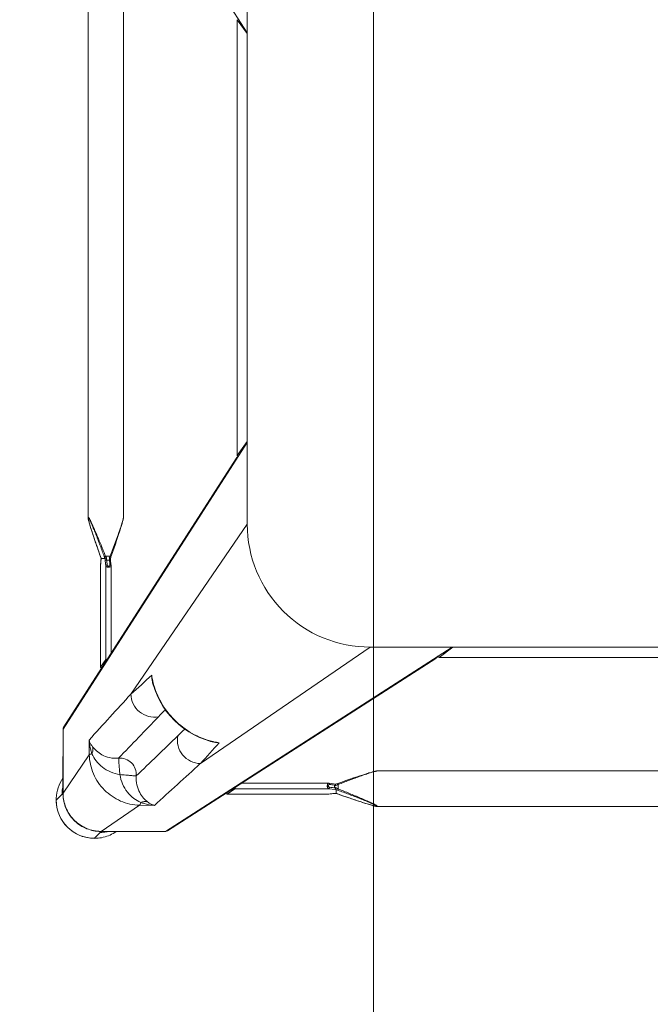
# Model space of a CAD drawing. Header units: metres. Extents: x 362935 to 596424, y 80601 to 172483.
# Tile 80 of 174: x 392677 to 392908, y 118130 to 118491. Entities that reach past the tile are written whole.
import ezdxf

# ---------------------------------------------------------------- set-up
doc = ezdxf.new("R2010")
doc.units = ezdxf.units.M
doc.layers.get('0').update_dxf_attribs({"color": 8, "lineweight": 5})
doc.layers.add('FURNITURE', color=8, linetype='Continuous', lineweight=5)

# ---------------------------------------------------------------- blocks, each defined once
blk = doc.blocks.new('SV2W-A')
at = {"linetype": 'Continuous', "lineweight": 0}
for p, q in [((3.37, -227.09), (3.37, -17.09)), ((48.71, -224.5), (48.71, -19.68)), ((61.71, -224.5), (61.71, -19.68)), ((7.1, -201.86), (7.1, -42.33)), ((7.11, -201.86), (7.11, -42.33)), ((3.37, -196.83), (7.1, -201.86)), ((70.85, -302.09), (3.37, -197.09)), ((7.11, -201.88), (7.1, -201.86)), ((70.62, -301.28), (7.5, -203.05)), ((3.37, -227.09), (45.99, -289.28)), ((48.71, -224.5), (48.71, -224.5)), ((49.03, -226.05), (49.09, -226.28)), ((49.09, -226.28), (49.16, -226.51)), ((49.16, -226.51), (49.23, -226.76)), ((49.23, -226.76), (49.34, -227.14)), ((49.34, -227.14), (49.46, -227.54)), ((61.05, -227.27), (61.16, -226.88)), ((61.16, -226.88), (61.23, -226.64)), ((61.23, -226.64), (61.3, -226.4)), ((61.3, -226.4), (61.37, -226.16)), ((61.37, -226.16), (61.43, -225.94)), ((61.43, -225.94), (61.48, -225.73)), ((61.71, -224.5), (61.71, -224.5)), ((49.46, -227.54), (49.59, -227.95)), ((49.59, -227.95), (49.76, -228.53)), ((49.76, -228.53), (49.95, -229.12)), ((49.95, -229.12), (50.2, -229.9)), ((50.2, -229.9), (50.52, -230.87)), ((59.75, -231.38), (60.07, -230.38)), ((60.07, -230.38), (60.33, -229.58)), ((60.33, -229.58), (60.57, -228.82)), ((60.57, -228.82), (60.76, -228.24)), ((60.76, -228.24), (60.93, -227.67)), ((60.93, -227.67), (61.05, -227.27)), ((50.52, -230.87), (50.86, -231.9)), ((50.86, -231.9), (51.28, -233.17)), ((51.28, -233.17), (51.74, -234.52)), ((58.48, -235.12), (58.95, -233.74)), ((58.95, -233.74), (59.39, -232.44)), ((59.39, -232.44), (59.75, -231.38)), ((51.74, -234.52), (52.24, -235.95)), ((52.24, -235.95), (52.77, -237.49)), ((52.77, -237.49), (53.29, -238.93)), ((57.41, -238.17), (57.89, -236.82)), ((57.89, -236.82), (58.04, -236.38)), ((58.04, -236.38), (58.48, -235.12)), ((53.33, -241.37), (53.23, -242.25)), ((53.54, -239.61), (53.33, -241.37)), ((53.43, -238.23), (53.63, -238.76)), ((53.63, -238.76), (55.29, -238.76)), ((53.86, -240.28), (53.9, -239.87)), ((54.52, -240.18), (54.26, -240.18)), ((55.51, -239.78), (55.22, -242.31)), ((55.53, -239.59), (55.51, -239.78)), ((56.91, -239.59), (55.53, -239.59)), ((56.92, -239.58), (56.92, -239.58)), ((56.99, -240.47), (56.97, -240.32)), ((57.07, -241.13), (56.99, -240.47)), ((56.99, -240.47), (56.99, -240.53)), ((56.99, -240.53), (57.01, -240.73)), ((57.01, -240.73), (57.06, -241.12)), ((57.06, -241.12), (57.11, -241.52)), ((57.13, -241.68), (57.07, -241.13)), ((57.11, -241.52), (57.19, -242.26)), ((57.12, -238.98), (57.41, -238.17)), ((57.14, -238.93), (57.14, -238.93)), ((53.22, -242.37), (53.22, -274.2)), ((55.22, -242.31), (55.22, -276.63)), ((57.2, -242.25), (57.13, -241.68)), ((57.19, -242.26), (57.2, -242.31)), ((57.2, -242.31), (57.2, -242.25)), ((57.2, -242.25), (57.2, -279.43)), ((57.21, -242.37), (57.2, -242.31)), ((57.21, -279.44), (57.21, -242.37)), ((-326.63, -339.57), (-221.63, -272.09)), ((-251.63, -272.09), (-41.63, -272.09)), ((-221.36, -272.09), (-226.39, -275.82)), ((-71.89, -272.09), (-66.86, -275.82)), ((-71.63, -272.09), (33.37, -339.57)), ((-41.63, -272.09), (20.57, -314.71)), ((-226.42, -275.83), (-226.39, -275.82)), ((-226.39, -275.82), (-66.86, -275.82)), ((-226.39, -275.83), (-66.86, -275.83)), ((-66.86, -275.82), (-66.84, -275.83)), ((-65.67, -276.22), (32.56, -339.34)), ((57.2, -279.43), (55.22, -276.63)), ((57.2, -279.45), (57.2, -279.43)), ((37.86, -285.35), (38.02, -284.72)), ((38.02, -284.72), (38.02, -284.72)), ((70.85, -302.09), (70.85, -325.56)), ((61.23, -311.53), (61.32, -306.11)), ((16, -306.74), (16.76, -306.55)), ((16, -306.73), (16, -306.73)), ((61.23, -311.53), (70.85, -325.56)), ((70.89, -312.15), (70.89, -323.76)), ((-249.04, -317.43), (-44.21, -317.43)), ((-44.21, -317.43), (-44.22, -317.43)), ((-42.66, -317.75), (-42.88, -317.69)), ((-42.43, -317.81), (-42.66, -317.75)), ((-42.2, -317.88), (-42.43, -317.81)), ((-41.95, -317.95), (-42.2, -317.88)), ((-41.57, -318.06), (-41.95, -317.95)), ((-41.17, -318.18), (-41.57, -318.06)), ((-40.76, -318.31), (-41.17, -318.18)), ((-40.18, -318.49), (-40.76, -318.31)), ((-39.58, -318.67), (-40.18, -318.49)), ((-38.81, -318.92), (-39.58, -318.67)), ((-37.83, -319.24), (-38.81, -318.92)), ((-36.8, -319.58), (-37.83, -319.24)), ((-35.71, -319.95), (-36.8, -319.58)), ((-34.37, -320.4), (-35.71, -319.95)), ((-32.95, -320.89), (-34.37, -320.4)), ((-31.65, -321.35), (-32.95, -320.89)), ((-30.27, -321.83), (-31.65, -321.35)), ((-29.69, -322.04), (-30.27, -321.83)), ((-29.96, -324.01), (-29.96, -322.35)), ((-29.14, -322.23), (-29.31, -322.17)), ((-29.13, -325.63), (-29.13, -324.22)), ((-28.2, -322.55), (-28.54, -322.59)), ((-28.54, -322.59), (-28.54, -323.63)), ((-27.29, -322.05), (-28.25, -322.16)), ((-27.65, -322.49), (-28.2, -322.55)), ((-28.19, -324.14), (-26.41, -323.94)), ((-26.76, -322.38), (-27.65, -322.49)), ((-26.46, -321.95), (-27.29, -322.05)), ((7.91, -323.94), (-26.41, -323.94)), ((5.49, -321.94), (-26.35, -321.94)), ((10.71, -325.92), (7.91, -323.94)), ((-37.32, -328.46), (-36.08, -328.05)), ((-36.08, -328.05), (-34.77, -327.6)), ((-34.77, -327.6), (-33.36, -327.12)), ((-33.36, -327.12), (-31.87, -326.6)), ((-31.87, -326.6), (-29.69, -325.83)), ((-29.79, -325.86), (-29.79, -325.86)), ((-29.16, -325.64), (-28.99, -325.65)), ((-29.14, -325.64), (-29.14, -325.64)), ((-28.99, -325.65), (-28.76, -325.66)), ((-28.25, -325.71), (-28.19, -325.71)), ((-28.25, -325.71), (-28.09, -325.73)), ((-27.6, -325.78), (-28.19, -325.71)), ((-28.09, -325.73), (-27.56, -325.79)), ((-27.2, -325.83), (-27.6, -325.78)), ((-27.56, -325.79), (-26.46, -325.92)), ((-26.6, -325.89), (-27.2, -325.83)), ((-26.41, -325.92), (-26.6, -325.89)), ((-26.46, -325.92), (10.71, -325.92)), ((-26.46, -325.92), (-26.39, -325.92)), ((-26.39, -325.92), (-26.35, -325.92)), ((-26.35, -325.92), (10.73, -325.92)), ((10.71, -325.92), (10.73, -325.92)), ((70.89, -325.61), (71.25, -325.96)), ((70.91, -324.93), (70.9, -324.72)), ((70.92, -325.34), (70.92, -325.56)), ((73.35, -328.09), (71.22, -325.96)), ((-249.04, -330.43), (-44.21, -330.43)), ((-44.21, -330.43), (-44.22, -330.43)), ((-42.66, -330.11), (-42.43, -330.05)), ((-42.43, -330.05), (-42.2, -329.99)), ((-41.83, -329.88), (-41.44, -329.77)), ((-41.44, -329.77), (-41.04, -329.64)), ((-41.04, -329.64), (-40.47, -329.47)), ((-40.47, -329.47), (-39.89, -329.29)), ((-39.89, -329.29), (-39.12, -329.05)), ((-39.12, -329.05), (-38.32, -328.79)), ((-38.32, -328.79), (-37.32, -328.46)), ((37.39, -330.03), (42.81, -329.95)), ((42.81, -329.95), (56.84, -339.57)), ((43.37, -339.57), (33.37, -339.57)), ((56.84, -339.57), (43.37, -339.57)), ((43.44, -339.61), (56.89, -339.61)), ((57.04, -339.76), (57.25, -339.96)), ((59.37, -342.07), (57.24, -339.94))]:
    blk.add_line(p, q, dxfattribs=at)
for points in [[(48.71, -224.5), (48.72, -224.54), (48.72, -224.6), (48.72, -224.66), (48.73, -224.72), (48.74, -224.79), (48.75, -224.86), (48.76, -224.93), (48.78, -225.01), (48.79, -225.09), (48.81, -225.17), (48.83, -225.25), (48.85, -225.34), (48.87, -225.44), (48.9, -225.53), (48.92, -225.63), (48.95, -225.73), (48.97, -225.84), (49.03, -226.05)], [(61.48, -225.73), (61.51, -225.63), (61.53, -225.53), (61.56, -225.44), (61.58, -225.34), (61.6, -225.25)], [(61.6, -225.25), (61.62, -225.17), (61.63, -225.09), (61.65, -225.01), (61.67, -224.93), (61.68, -224.86), (61.69, -224.79), (61.7, -224.72), (61.71, -224.66), (61.71, -224.6), (61.71, -224.54), (61.71, -224.5)], [(53.29, -238.93), (53.37, -239.18), (53.46, -239.43)], [(53.46, -239.43), (53.54, -239.67), (53.54, -239.7)], [(56.92, -239.58), (56.93, -239.56), (56.99, -239.37)], [(56.94, -239.91), (56.93, -239.68), (56.92, -239.56)], [(56.97, -240.32), (56.96, -240.13), (56.94, -239.91)], [(56.99, -239.37), (57.06, -239.18), (57.12, -238.98)], [(53.23, -242.25), (53.22, -242.34), (53.22, -242.37)], [(16.76, -306.55), (18.88, -305.91), (20.96, -305.11), (22.98, -304.14), (24.93, -303.02), (26.78, -301.75), (28.55, -300.35), (30.19, -298.81), (31.72, -297.15), (33.12, -295.39), (34.38, -293.52), (35.49, -291.57), (36.44, -289.55), (37.23, -287.47), (37.86, -285.35)], [(-42.88, -317.69), (-42.98, -317.67), (-43.08, -317.64), (-43.18, -317.62), (-43.28, -317.59), (-43.37, -317.57), (-43.46, -317.55), (-43.55, -317.53), (-43.63, -317.51), (-43.71, -317.5), (-43.78, -317.48), (-43.86, -317.47), (-43.93, -317.46), (-43.99, -317.45), (-44.06, -317.44), (-44.12, -317.44), (-44.17, -317.43), (-44.22, -317.43)], [(-29.31, -322.17), (-29.5, -322.11), (-29.69, -322.04)], [(-28.25, -322.16), (-28.36, -322.17), (-28.55, -322.19), (-28.76, -322.2), (-28.99, -322.22), (-29.16, -322.22)], [(-26.35, -321.94), (-26.39, -321.94), (-26.46, -321.95)], [(-29.69, -325.83), (-29.5, -325.76), (-29.3, -325.7), (-29.14, -325.64)], [(-28.76, -325.66), (-28.55, -325.68), (-28.36, -325.7), (-28.25, -325.71)], [(-44.22, -330.43), (-44.17, -330.43), (-44.12, -330.43), (-44.06, -330.42), (-43.99, -330.42), (-43.93, -330.41), (-43.86, -330.4), (-43.79, -330.38), (-43.71, -330.37), (-43.63, -330.35), (-43.55, -330.34), (-43.46, -330.32)], [(-43.46, -330.32), (-43.37, -330.3), (-43.28, -330.27), (-43.18, -330.25), (-43.08, -330.23), (-42.98, -330.2), (-42.88, -330.17), (-42.66, -330.11)], [(-42.2, -329.99), (-42.08, -329.95), (-41.83, -329.88)]]:
    blk.add_lwpolyline(points, dxfattribs=at)
for centre, radius, start, end in [((-41.63, -227.09), 45, 270, 0), ((20.67, -254.66), 36.6, 25.327, 25.7487), ((31.58, -230.09), 25.74, 338.146, 339.0892), ((30.15, -229.54), 27.27, 339.0791, 339.8493), ((81.71, -247.68), 26.08, 160.3973, 161.9235), ((73.83, -238.9), 16.92, 182.3246, 182.9034), ((64.91, -239.6), 7.98, 186.256, 186.6642), ((9.87, -278.05), 28.83, 346.6036, 347.3408), ((10.14, -278.11), 28.56, 347.3353, 351.3875), ((22.12, -281.06), 16.31, 347.0122, 355.3188), ((1101.07, 882.33), 1576.66, 227.62265, 227.99608), ((28.7, -282.77), 9.64, 334.8369, 343.365), ((-2569.27, -2687.12), 3548.12, 42.14906, 42.5165), ((-826.96, -1131.17), 1199.74, 44.01228, 44.18381), ((-6479.3, -6591.06), 9058.45, 43.875091, 44.008381), ((862.27, 558.05), 1199.48, 225.81604, 225.98775), ((69.44, -302.04), 1.4, 29.2372, 32.6099), ((14.06, -297.42), 9.64, 286.6319, 295.2458), ((6374.01, 6264.2), 9132.92, 225.992162, 226.124366), ((9.39, -278.87), 28.55, 278.6076, 282.8248), ((12.34, -290.83), 16.32, 274.6716, 282.9875), ((-1254.82, -1463.85), 1716.72, 42.01918, 42.36216), ((9.33, -278.6), 28.83, 282.8187, 283.4009), ((2488.65, 2377.39), 3652.24, 227.4859, 227.84284), ((59.52, -328.05), 13.87, 24.1743, 34.9746), ((-12.76, -286.69), 39.59, 244.2603, 244.433), ((-39.18, -305.46), 20.72, 296.4506, 298.295), ((-18.34, -298.42), 26.6, 244.3575, 245.5098), ((-39.08, -299.14), 26.98, 290.1485, 291.6429), ((94.79, -323.76), 23.91, 180.0085, 180.5994), ((57.24, -325.9), 13.98, 4.583, 12.3998), ((59.49, -328.06), 13.9, 2.7783, 24.1428), ((-21, -350.54), 26.2, 108.5694, 109.6049), ((-21.54, -348.92), 24.49, 108.051, 108.5687), ((-29.82, -342.51), 16.88, 87.0641, 87.6759), ((59.37, -328.09), 14, 269.9994, 0.0006), ((56.89, -325.51), 13.96, 356.0899, 357.968), ((56.92, -325.51), 13.93, 357.9679, 359.7939), ((56.86, -325.64), 14.02, 356.524, 358.3651), ((56.87, -325.64), 14.02, 358.3649, 0.1468), ((57.32, -325.9), 13.91, 359.7212, 4.5867), ((59.45, -328.06), 13.94, 357.432, 2.7677), ((59.34, -328.05), 14.05, 314.9701, 357.4085), ((59.33, -328.06), 14.05, 272.5915, 315.0299), ((33.32, -338.16), 1.4, 237.3901, 240.7628), ((59.33, -328.24), 13.87, 235.025, 267.2496), ((57.18, -325.96), 13.98, 257.6002, 265.417), ((57.18, -326.02), 13.92, 265.4148, 269.399), ((56.79, -325.66), 13.91, 270.2057, 270.3862), ((56.79, -325.65), 13.92, 270.3862, 271.002), ((56.92, -325.59), 14.01, 269.8531, 270.469), ((57.18, -326.12), 13.83, 269.4023, 270.2846), ((56.92, -325.59), 14.02, 270.4691, 271.3029), ((59.34, -328.17), 13.94, 267.2323, 272.568)]:
    blk.add_arc(centre, radius, start, end, dxfattribs=at)
for centre, major_axis, ratio, start_param, end_param in [((4.71, -199.97), (0, 1.01), 0.981142, -2.115885, -1.570796), ((5.61, -201.86), (1.5, -0.03), 0.156004, -0.883591, 0.000534), ((-224.51, -273.43), (1.01, 0), 0.981142, -2.115885, -1.570796), ((-68.75, -273.43), (1.01, 0), 0.981142, -1.570796, -1.025696), ((-66.86, -274.33), (-0.03, 1.5), 0.156004, 3.141059, 4.025198), ((54.22, -276.63), (1, -0.02), 0.16329, 0.120074, 1.080381), ((56.21, -279.43), (1, -0.02), 0.16329, -1.075562, -0.001825), ((60.92, -312.3), (10, 0), 0.182662, 0.082453, 0.116856), ((7.91, -322.94), (-0.02, 1), 0.16329, -4.221973, -3.261666), ((10.71, -324.92), (-0.02, 1), 0.16329, -3.139768, -2.066031)]:
    blk.add_ellipse(centre, major_axis=major_axis, ratio=ratio, start_param=start_param, end_param=end_param, dxfattribs=at)
for points, start_tangent, end_tangent in [([(7.34, -202.81), (6.71, -202.27)], (-0.538874, 0.842386), (-0.916163, 0.400807)), ([(7.57, -203.62), (7.34, -202.81)], (0.021147, 0.999776), (-0.538874, 0.842386)), ([(48.71, -224.5), (48.73, -224.69), (48.78, -224.94), (48.85, -225.25), (48.94, -225.59), (49.16, -226.34), (49.42, -227.15), (49.7, -228), (50, -228.89), (50.63, -230.7), (51.3, -232.55), (51.99, -234.43), (52.7, -236.32), (53.43, -238.23)], (-0.001275, -0.999999), (0.358586, -0.933497)), ([(55.29, -238.76), (56.12, -236.7), (56.95, -234.65), (57.79, -232.62), (58.22, -231.61), (58.64, -230.61), (59.07, -229.63), (59.49, -228.66), (59.91, -227.71), (60.33, -226.8), (60.54, -226.37), (60.74, -225.95), (60.93, -225.55), (61.12, -225.19), (61.3, -224.87), (61.45, -224.62), (61.52, -224.52), (61.58, -224.45), (61.63, -224.41), (61.67, -224.39)], (0.36943, 0.929258), (0.999974, -0.007184)), ([(55.75, -238.93), (56.5, -236.9), (57.26, -234.87), (58.03, -232.86), (58.42, -231.86), (58.81, -230.87), (59.2, -229.9), (59.59, -228.93), (59.98, -227.99), (60.36, -227.07), (60.55, -226.63), (60.74, -226.2), (60.93, -225.8), (61.11, -225.42), (61.27, -225.09), (61.43, -224.81), (61.49, -224.71), (61.55, -224.63), (61.6, -224.58), (61.64, -224.56)], (0.344508, 0.938783), (0.999982, -0.005917)), ([(61.61, -225.17), (61.45, -225.82), (61.25, -226.57), (60.76, -228.2), (60.22, -229.92), (59.64, -231.68), (59.04, -233.48), (58.42, -235.29), (57.14, -238.93)], (-0.205408, -0.978676), (-0.335383, -0.942082)), ([(61.68, -224.76), (61.67, -224.85), (61.61, -225.17)], (-0.091221, -0.995831), (-0.205408, -0.978676)), ([(61.64, -224.56), (61.68, -224.62), (61.68, -224.68), (61.68, -224.76)], (0.999965, 0.008398), (-0.091221, -0.995831)), ([(61.67, -224.39), (61.69, -224.4), (61.71, -224.44), (61.71, -224.5)], (0.999944, 0.010617), (0.004823, -0.999988)), ([(53.63, -238.76), (53.49, -238.82), (53.38, -238.87), (53.34, -238.89), (53.31, -238.91), (53.29, -238.92), (53.29, -238.93)], (-0.935297, -0.353863), (0.311336, -0.9503)), ([(53.54, -239.7), (53.58, -239.73), (53.6, -239.74), (53.64, -239.75), (53.74, -239.78), (53.84, -239.83)], (0.311061, -0.95039), (0.85259, -0.522581)), ([(53.66, -241.96), (53.86, -240.28)], (0.113646, 0.993521), (0.112462, 0.993656)), ([(53.75, -239.01), (54.04, -239.63), (54.26, -240.18)], (0.427625, -0.903956), (0.341942, -0.939721)), ([(53.84, -239.83), (53.9, -239.87)], (0.85259, -0.522581), (0.749465, -0.662043)), ([(54.26, -240.18), (53.99, -239.94), (53.9, -239.87)], (-0.74466, 0.667444), (-0.749465, 0.662044)), ([(54.52, -240.18), (54.9, -239.52), (55.29, -238.76)], (0.513965, 0.857811), (0.445042, 0.89551)), ([(54.95, -239.87), (54.52, -240.18)], (-0.81161, -0.5842), (-0.804441, -0.594033)), ([(54.95, -239.87), (54.7, -241.96)], (-0.120357, -0.992731), (-0.118392, -0.992967)), ([(54.95, -239.87), (55.27, -239.75), (55.47, -239.67)], (0.81161, 0.584199), (0.542855, 0.839827)), ([(55.29, -238.76), (55.6, -238.88), (55.75, -238.93)], (0.938767, -0.344552), (0.925521, -0.378696)), ([(55.47, -239.67), (55.51, -239.62), (55.52, -239.6), (55.53, -239.59)], (0.542855, 0.839827), (1, -0.000004)), ([(56.92, -239.58), (56.92, -239.59), (56.91, -239.59)], (-0.335465, -0.942053), (-1, -0.000699)), ([(56.93, -239.75), (56.94, -239.95), (56.98, -240.47)], (0.050704, -0.998714), (0.10903, -0.994039)), ([(55.22, -242.31), (55.11, -242.49), (54.89, -242.64), (54.56, -242.75), (54.17, -242.8), (53.79, -242.77), (53.48, -242.68), (53.37, -242.61), (53.29, -242.54), (53.24, -242.46), (53.22, -242.37)], (-0.227537, -0.973769), (-0.001913, 0.999998)), ([(53.23, -242.25), (53.24, -242.21), (53.31, -242.09)], (0.119095, 0.992883), (0.713246, 0.700914)), ([(53.31, -242.09), (53.35, -242.06), (53.5, -241.98)], (0.713246, 0.700914), (0.959329, 0.282291)), ([(53.5, -241.98), (53.66, -241.96)], (0.959329, 0.282291), (0.999559, 0.029703)), ([(54.7, -241.96), (54.65, -242.13), (54.54, -242.28), (54.36, -242.4), (54.12, -242.44), (53.9, -242.4), (53.75, -242.28), (53.68, -242.13), (53.66, -241.96)], (-0.118395, -0.992967), (0.113571, 0.99353)), ([(55.22, -242.31), (55.17, -242.18), (55.05, -242.07), (54.89, -241.99), (54.7, -241.96)], (-0.115609, 0.993295), (-0.999565, 0.029499)), ([(57.2, -242.31), (57.21, -242.37)], (0.227505, -0.973777), (0.000171, -1)), ([(-65.91, -276.06), (-66.45, -275.43)], (-0.842386, 0.538874), (-0.400787, 0.916171)), ([(-65.1, -276.29), (-65.91, -276.06)], (-0.999776, -0.021147), (-0.842386, 0.538874)), ([(37.92, -284.73), (34.96, -292.28), (30.05, -298.76), (23.57, -303.68), (16.01, -306.64)], (-0.231685, -0.972791), (-0.972773, -0.231761)), ([(38.38, -282.38), (38.35, -283.19), (37.94, -285.53)], (0.005311, -0.999986), (-0.287143, -0.957888)), ([(45.99, -289.28), (45.14, -292.87), (42.85, -295.77), (39.56, -297.44), (35.88, -297.57)], (-0.014824, -0.99989), (-0.983095, 0.183096)), ([(70.85, -302.09), (70.67, -301.35)], (0.021147, 0.999776), (-0.488372, 0.872635)), ([(20.57, -314.71), (24.15, -313.86), (27.05, -311.57), (28.73, -308.28), (28.86, -304.6)], (0.99989, 0.014825), (-0.183098, 0.983095)), ([(60.03, -308.59), (60.47, -307.98), (61.32, -306.11)], (0.61844, 0.785832), (0.260466, 0.965483)), ([(60.27, -311.13), (60.65, -309.89), (61.32, -306.11)], (0.319709, 0.947516), (0.086715, 0.996233)), ([(16.81, -306.65), (16.05, -306.85), (13.66, -307.1)], (-0.957895, -0.287117), (-0.999986, 0.005292)), ([(50.51, -312.75), (53.84, -312.54), (56.61, -311.51), (58.65, -310.07), (60.03, -308.59)], (0.995088, -0.098992), (0.62004, 0.78457)), ([(60.27, -311.13), (59.94, -309.83), (60.03, -308.59)], (-0.373604, 0.927588), (0.239059, 0.971005)), ([(42.81, -329.95), (49.77, -328.44), (55.69, -324.41), (59.72, -318.48), (61.23, -311.53)], (0.999851, 0.01725), (0.017219, 0.999852)), ([(44.03, -319.23), (44.39, -316.68), (45.79, -314.51), (47.96, -313.11), (50.51, -312.75)], (-0.074771, 0.997201), (0.997201, -0.074771)), ([(50.04, -318.75), (53.47, -317.78), (56.44, -316.02), (58.75, -313.69), (60.27, -311.13)], (0.988966, 0.14814), (0.411025, 0.911624)), ([(50.04, -318.75), (50.22, -316.61), (50.3, -315.62), (50.38, -314.74), (50.44, -313.99), (50.48, -313.4), (50.48, -312.97), (50.49, -312.84), (50.51, -312.75)], (0.130599, 0.991435), (0.396932, 0.917848)), ([(60.27, -311.13), (60.9, -311.33), (61.1, -311.43), (61.23, -311.53)], (0.97158, -0.236709), (0.668755, -0.743483)), ([(-29.96, -322.35), (-31.93, -321.6), (-33.89, -320.86), (-35.84, -320.14), (-37.77, -319.44), (-39.65, -318.78), (-40.56, -318.47), (-41.45, -318.18), (-42.3, -317.91), (-43.08, -317.68), (-43.44, -317.58), (-43.76, -317.5), (-44.02, -317.45), (-44.21, -317.43)], (-0.933016, 0.359834), (-0.999999, -0.001112)), ([(39.88, -328.74), (41.35, -327.37), (42.79, -325.32), (43.82, -322.56), (44.03, -319.23)], (0.784452, 0.62019), (-0.098955, 0.995092)), ([(42.41, -328.99), (44.98, -327.46), (47.3, -325.16), (49.06, -322.18), (50.04, -318.75)], (0.911574, 0.411135), (0.148359, 0.988934)), ([(50.04, -318.75), (47.89, -318.94), (46.91, -319.02), (46.02, -319.1), (45.27, -319.16), (44.68, -319.2), (44.26, -319.2), (44.12, -319.21), (44.03, -319.23)], (-0.991439, -0.130574), (-0.917794, -0.397057)), ([(-44.33, -330.39), (-44.31, -330.35), (-44.27, -330.3), (-44.2, -330.24), (-44.1, -330.17), (-43.84, -330.02), (-43.53, -329.84), (-43.16, -329.65), (-42.77, -329.46), (-42.35, -329.26), (-41.92, -329.05), (-41.01, -328.63), (-40.06, -328.21), (-39.09, -327.79), (-38.11, -327.36), (-37.11, -326.94), (-36.1, -326.51), (-34.07, -325.67), (-32.02, -324.84), (-29.96, -324.01)], (-0.00525, 0.999986), (0.929258, 0.369432)), ([(-44.16, -330.36), (-44.14, -330.32), (-44.09, -330.27), (-44.01, -330.21), (-43.9, -330.15), (-43.63, -329.99), (-43.3, -329.82), (-42.92, -329.65), (-42.51, -329.46), (-42.09, -329.27), (-41.65, -329.08), (-40.73, -328.69), (-39.79, -328.31), (-38.82, -327.92), (-37.84, -327.53), (-36.85, -327.14), (-35.86, -326.75), (-33.85, -325.98), (-31.82, -325.22), (-29.79, -324.47)], (-0.004587, 0.999989), (0.938783, 0.344509)), ([(-29.96, -322.35), (-29.9, -322.21), (-29.85, -322.1), (-29.83, -322.06), (-29.81, -322.03), (-29.8, -322.01), (-29.79, -322)], (0.353861, 0.935298), (0.950331, -0.311242)), ([(-29.96, -324.01), (-29.84, -324.32), (-29.79, -324.47)], (0.344553, -0.938767), (0.378721, -0.925511)), ([(-29.36, -322.63), (-29.27, -322.34), (-29.22, -322.26), (-29.16, -322.22)], (0.181353, 0.983418), (0.998887, 0.047174)), ([(-28.54, -322.59), (-28.72, -322.6), (-29.36, -322.63)], (-0.995627, -0.093423), (-0.99962, -0.027573)), ([(-29.36, -323.7), (-29.14, -323.69), (-28.54, -323.63)], (0.998985, 0.045036), (0.990267, 0.139178)), ([(-29.36, -323.7), (-29.32, -323.88), (-29.26, -324.04), (-29.2, -324.16), (-29.14, -324.21)], (0.180239, -0.983623), (0.942079, -0.33539)), ([(-29.14, -324.21), (-28.88, -324.2), (-28.19, -324.14)], (0.999179, 0.040503), (0.993204, 0.116382)), ([(-29.14, -324.21), (-29.13, -324.21), (-29.13, -324.22)], (0.942045, -0.335488), (0.00066, -1)), ([(-28.54, -322.59), (-28.52, -322.43), (-28.45, -322.29), (-28.36, -322.2), (-28.25, -322.16)], (0.037637, 0.999291), (0.992648, 0.121036)), ([(-28.54, -323.63), (-26.76, -323.42)], (0.99278, 0.119949), (0.992967, 0.118392)), ([(-28.54, -323.63), (-28.51, -323.82), (-28.43, -323.98), (-28.32, -324.09), (-28.19, -324.14)], (0.037304, -0.999304), (0.993309, -0.11549)), ([(-26.76, -322.38), (-26.73, -322.22), (-26.67, -322.09), (-26.58, -321.99), (-26.46, -321.95)], (0.029703, 0.999559), (0.992883, 0.119096)), ([(-26.76, -323.42), (-26.59, -323.37), (-26.44, -323.25), (-26.32, -323.07), (-26.27, -322.84), (-26.32, -322.62), (-26.44, -322.47), (-26.59, -322.4), (-26.76, -322.38)], (0.992968, 0.118387), (-0.993522, -0.113643)), ([(-26.76, -323.42), (-26.73, -323.61), (-26.65, -323.77), (-26.54, -323.88), (-26.41, -323.94)], (0.029499, -0.999565), (0.993295, -0.115609)), ([(-26.41, -323.94), (-26.23, -323.83), (-26.08, -323.61), (-25.97, -323.28), (-25.92, -322.89), (-25.95, -322.51), (-26.04, -322.2), (-26.1, -322.09), (-26.18, -322.01), (-26.26, -321.96), (-26.35, -321.94)], (0.973786, 0.227467), (-0.999996, 0.002962)), ([(70.9, -324.72), (70.9, -324.55), (70.89, -324.01)], (-0.031694, 0.999498), (-0.010313, 0.999947)), ([(-29.79, -325.86), (-33.44, -327.14), (-35.25, -327.76), (-37.04, -328.36), (-38.81, -328.94), (-40.53, -329.49), (-42.16, -329.97), (-42.9, -330.17), (-43.55, -330.33)], (-0.942082, -0.335384), (-0.978862, -0.204521)), ([(-29.13, -325.63), (-29.13, -325.64), (-29.14, -325.64)], (-0.002385, -0.999997), (-0.942203, -0.335043)), ([(-28.47, -325.68), (-28.59, -325.67), (-28.96, -325.65)], (-0.996277, 0.086204), (-0.998684, 0.051277)), ([(-28.19, -325.71), (-28.26, -325.7), (-28.47, -325.68)], (-0.993236, 0.116111), (-0.996277, 0.086204)), ([(-26.35, -325.92), (-26.41, -325.92)], (-1, 0.00041), (-0.973885, 0.227044)), ([(70.82, -326.46), (69.51, -331.48), (66.47, -335.69), (62.12, -338.52), (57.04, -339.57)], (-0.068188, -0.997672), (-0.999847, -0.017487)), ([(70.86, -326.49), (69.6, -331.5), (66.61, -335.71), (62.29, -338.54), (57.24, -339.6)], (-0.060632, -0.99816), (-0.999741, -0.022737)), ([(70.85, -325.56), (70.89, -325.61)], (0.703317, -0.710876), (0.520906, -0.853614)), ([(70.92, -325.37), (70.92, -325.27), (70.91, -324.93)], (-0.002901, 0.999996), (-0.032219, 0.999481)), ([(-44.22, -330.43), (-44.26, -330.43), (-44.31, -330.42), (-44.33, -330.39)], (-0.999992, 0.004076), (0.011158, 0.999938)), ([(-44.14, -330.38), (-44.16, -330.36)], (-0.808745, 0.588159), (0.008751, 0.999962)), ([(-43.55, -330.33), (-43.77, -330.37), (-43.94, -330.39), (-44.07, -330.4), (-44.14, -330.38)], (-0.978862, -0.204521), (-0.808745, 0.588159)), ([(37.39, -330.04), (38.01, -329.83), (39.88, -328.74)], (0.965527, 0.260301), (0.785826, 0.618447)), ([(37.39, -330.03), (38.65, -329.89), (42.41, -328.99)], (0.996234, 0.0867), (0.947517, 0.319704)), ([(42.41, -328.99), (41.11, -328.66), (39.88, -328.74)], (-0.92762, 0.373525), (-0.971118, -0.238599)), ([(42.81, -329.95), (42.71, -329.82), (42.61, -329.62), (42.41, -328.99)], (-0.743483, 0.668755), (-0.236707, 0.971581)), ([(33.37, -339.57), (32.63, -339.39)], (-0.999776, -0.021147), (-0.872635, 0.488372)), ([(43.44, -339.61), (43.37, -339.57)], (-0.911095, 0.412197), (-0.840511, 0.541795)), ([(56.09, -339.61), (56.68, -339.67), (56.88, -339.7), (57, -339.74)], (0.994409, -0.105593), (0.930324, -0.366739)), ([(56.89, -339.61), (56.84, -339.57)], (-0.838225, 0.545324), (-0.735568, 0.677451)), ([(57, -339.74), (57.04, -339.76)], (0.930324, -0.366739), (0.707107, -0.707107))]:
    blk.add_spline(points, degree=3, dxfattribs=dict(at, start_tangent=start_tangent, end_tangent=end_tangent))

msp = doc.modelspace()

# ---------------------------------------------------------------- linework, layer by layer
at = {"layer": 'FURNITURE', "elevation": 1343980.86}
msp.add_lwpolyline([(394082.91, 115967.95), (394082.91, 116421.95), (392806.79, 116421.95), (392806.79, 118775.46), (392352.78, 118775.45), (392352.79, 115967.95)], close=True, dxfattribs=at)

# ---------------------------------------------------------------- block references
at = {"layer": 'FURNITURE', "rotation": 270}
msp.add_blockref('SV2W-A', (393032.61, 118264.16, 1343980.86), dxfattribs=at)

doc.saveas('drawing.dxf')
